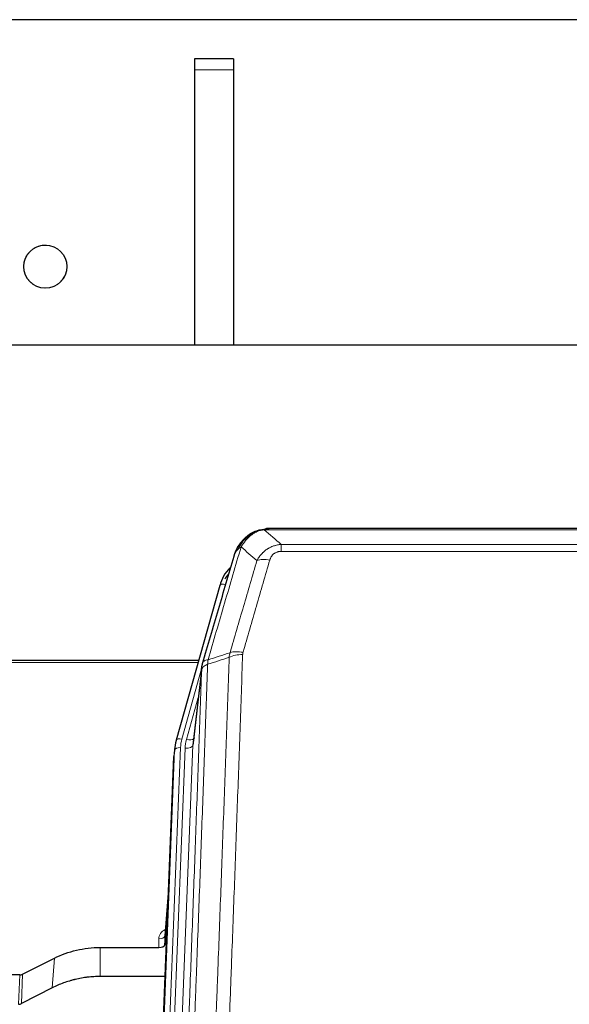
# Model space of a CAD drawing. Header units: inches. Extents: x 0 to 29700, y -16 to 21000.
# Tile 45 of 256: x 3765 to 4045, y 10757 to 11260. Entities that reach past the tile are written whole.
import ezdxf

# ---------------------------------------------------------------- set-up
doc = ezdxf.new("R2010")
doc.units = ezdxf.units.IN
doc.layers.add('1', color=7, linetype='Continuous', true_color=0xffffff)

msp = doc.modelspace()

# ---------------------------------------------------------------- linework, layer by layer
at = {"layer": '1', "color": 2, "linetype": 'Continuous', "lineweight": 25}
for p, q in [((7092.741, 11259.722), (3518.061, 11259.722)), ((7092.741, 11259.722), (3518.061, 11259.722)), ((3853.901, 11239.722), (3853.901, 11234.064)), ((3873.901, 11239.722), (3853.901, 11239.722)), ((3853.901, 11239.722), (3853.901, 11234.064)), ((3873.901, 11239.722), (3853.901, 11239.722)), ((3873.901, 11239.722), (3873.901, 11234.064)), ((3873.901, 11239.722), (3873.901, 11234.064)), ((3853.901, 11234.064), (3853.901, 11093.72)), ((3853.901, 11234.064), (3853.901, 11093.72)), ((3873.901, 11234.064), (3873.901, 11093.72)), ((3873.901, 11234.064), (3873.901, 11093.72)), ((4334.401, 11093.718), (2959.401, 11093.718)), ((3884.899, 10998.615), (3884.799, 10998.587)), ((4109.962, 11000.091), (3891.841, 11000.091)), ((3866.848, 10971), (3844.674, 10892.113)), ((3856.121, 10932.829), (3721.901, 10932.829)), ((3857.71, 10929.312), (3853.294, 10890.793)), ((3844.674, 10892.113), (3844.655, 10892.017)), ((3843.993, 10888.651), (3843.619, 10885.392)), ((3830.379, 10550.606), (3843.497, 10883.808)), ((3841.006, 10820.536), (3838.799, 10792.337)), ((3838.803, 10787.58), (3840.625, 10810.862)), ((3838.792, 10792.157), (3838.803, 10787.58)), ((3805.901, 10786.33), (3835.804, 10786.33)), ((3766.357, 10772.67), (3782.522, 10780.844)), ((3764.859, 10772.318), (3721.901, 10772.318)), ((3839.076, 10771.52), (3805.901, 10771.52)), ((3781.466, 10765.712), (3765.787, 10757.684))]:
    msp.add_line(p, q, dxfattribs=at)
at = {"layer": '1', "color": 110, "linetype": 'Continuous', "lineweight": 13}
for p, q in [((3873.901, 11234.064), (3853.901, 11234.064)), ((3873.901, 11234.064), (3853.901, 11234.064)), ((3884.799, 10998.587), (3884.73, 10998.43)), ((4112.304, 10999.429), (3889.499, 10999.429)), ((3898.23, 10991.961), (3898.23, 10988.427)), ((3898.23, 10991.961), (4103.573, 10991.961)), ((4103.573, 10988.427), (3898.23, 10988.427)), ((3869.736, 10971.573), (3865.01, 10954.762)), ((3855.834, 10931.799), (3721.901, 10931.799)), ((3857.635, 10928.521), (3847.562, 10892.687)), ((3857.581, 10927.801), (3853.204, 10889.62)), ((3855.935, 10913.832), (3849.909, 10892.394)), ((3830.76, 10554.044), (3843.871, 10887.066)), ((3846.865, 10888.286), (3833.754, 10555.264)), ((3836.146, 10556.099), (3849.212, 10887.993)), ((3853.204, 10889.62), (3840.138, 10557.726)), ((3843.871, 10887.066), (3843.497, 10883.808)), ((3840.999, 10820.344), (3838.792, 10792.157)), ((3835.804, 10786.33), (3835.794, 10790.746)), ((3805.901, 10786.33), (3805.901, 10771.52)), ((3782.522, 10780.844), (3781.466, 10765.712)), ((3764.288, 10757.328), (3764.859, 10772.318)), ((3766.357, 10772.67), (3765.787, 10757.684))]:
    msp.add_line(p, q, dxfattribs=at)
at = {"layer": '1', "color": 2, "linetype": 'Continuous', "lineweight": 25}
msp.add_circle((3777.901, 11133.722), 11, dxfattribs=at)
at = {"layer": '1', "color": 120, "linetype": 'Continuous', "lineweight": 13}
msp.add_arc((3777.901, 11133.722), 11, 75, 345, dxfattribs=at)
at = {"layer": '1', "color": 110, "linetype": 'Continuous', "lineweight": 13}
for centre, major_axis, ratio, start_param, end_param in [((3892.383, 10978.206), (-9.598, 2.808), 0.562843, 4.8755761, 5.6185342), ((3869.736, 10970.188), (-2.888, 0.812), 0.4480327, 4.837666, 6.2831701), ((3878.722, 10931.323), (9.604, -2.788), 0.5442898, 1.7274916, 2.473129), ((3878.534, 10930.15), (9.994, -0.345), 0.559112, 1.5901207, 2.34753), ((3847.562, 10891.302), (-2.888, 0.812), 0.4480327, 4.837666, 6.2831701), ((3870.883, 10887.536), (24.033, -0.038), 0.8858289, 2.8989744, 3.1081259), ((3873.23, 10887.243), (24.033, -0.038), 0.8858289, 2.8989744, 3.1081259), ((3849.909, 10894.241), (-3.851, 1.082), 0.4480327, 1.6960734, 2.8915811), ((3846.865, 10886.901), (-2.998, 0.118), 0.4614673, 4.7305545, 6.248991), ((3849.212, 10889.84), (-3.997, 0.157), 0.4614673, 1.5889619, 3.1073983), ((3841.797, 10790.746), (6.003, -0.046), 0.8757409, 2.0547277, 3.1504318), ((3835.794, 10792.2), (3, 0.007), 0.4848086, 4.7112485, 6.2484184)]:
    msp.add_ellipse(centre, major_axis=major_axis, ratio=ratio, start_param=start_param, end_param=end_param, dxfattribs=at)
at = {"layer": '1', "color": 2, "linetype": 'Continuous', "lineweight": 25}
for centre, major_axis, ratio, start_param, end_param in [((3893.043, 10964.986), (27.014, -0.465), 0.8900028, 2.4807803, 2.912319), ((3893.315, 10963.023), (27.01, -0.107), 0.887218, 2.5307749, 2.6592621), ((3870.883, 10886.15), (27.027, -0.37), 0.8864308, 2.9096812, 3.1188327), ((3873.23, 10889.09), (-20.035, -0.399), 0.8846078, 6.0216334, 6.2307848), ((3835.805, 10787.624), (-3, 0), 0.4313147, 1.5706417, 3.1078116), ((3764.856, 10774.947), (3, -0.011), 0.8761328, 4.7166989, 5.239903), ((3764.287, 10759.991), (3, -0.007), 0.8874311, 4.7150805, 5.2382846)]:
    msp.add_ellipse(centre, major_axis=major_axis, ratio=ratio, start_param=start_param, end_param=end_param, dxfattribs=at)
for points, knots in [([(3879.687, 10994.704), (3879.873, 10994.899), (3880.062, 10995.089), (3880.834, 10995.832), (3881.444, 10996.348), (3882.713, 10997.286), (3883.373, 10997.708), (3884.274, 10998.201), (3884.502, 10998.318), (3884.73, 10998.43)], [0, 0, 0, 0, 0.125, 0.125, 0.5, 0.5, 0.875, 0.875, 1, 1, 1, 1]), ([(3884.73, 10998.43), (3885.188, 10998.653), (3885.652, 10998.852), (3887.522, 10999.554), (3888.959, 10999.86), (3890.369, 10999.949)], [0, 0, 0, 0, 0.25, 0.25, 1, 1, 1, 1]), ([(3884.899, 10998.615), (3885.477, 10998.865), (3886.065, 10999.084), (3886.746, 10999.299), (3886.833, 10999.326), (3886.921, 10999.352)], [0, 0, 0, 0, 0.8717446, 0.8717446, 1, 1, 1, 1]), ([(3892.041, 11000.089), (3892.026, 11000.089), (3891.998, 11000.09), (3891.957, 11000.09), (3891.916, 11000.091), (3891.877, 11000.091), (3891.838, 11000.091), (3891.801, 11000.091), (3891.765, 11000.091), (3891.729, 11000.091), (3891.695, 11000.09), (3891.662, 11000.089), (3891.63, 11000.089), (3891.599, 11000.088), (3891.569, 11000.087), (3891.54, 11000.086), (3891.512, 11000.085), (3891.485, 11000.084), (3891.459, 11000.083), (3891.435, 11000.082), (3891.411, 11000.08), (3891.388, 11000.079), (3891.367, 11000.078), (3891.346, 11000.077), (3891.327, 11000.076), (3891.308, 11000.075), (3891.291, 11000.074), (3891.275, 11000.072), (3891.259, 11000.071), (3891.245, 11000.07), (3891.232, 11000.07), (3891.22, 11000.069), (3891.209, 11000.068), (3891.199, 11000.067), (3891.19, 11000.066), (3891.182, 11000.066), (3891.176, 11000.065), (3891.17, 11000.065), (3891.165, 11000.064), (3891.153, 11000.063), (3891.132, 11000.062), (3891.103, 11000.059), (3891.074, 11000.057), (3891.046, 11000.054), (3891.018, 11000.051), (3890.99, 11000.048), (3890.963, 11000.045), (3890.936, 11000.042), (3890.91, 11000.039), (3890.883, 11000.036), (3890.857, 11000.033), (3890.832, 11000.029), (3890.806, 11000.026), (3890.781, 11000.023), (3890.757, 11000.019), (3890.732, 11000.016), (3890.708, 11000.012), (3890.685, 11000.008), (3890.661, 11000.005), (3890.638, 11000.001), (3890.616, 10999.997), (3890.593, 10999.993), (3890.571, 10999.99), (3890.55, 10999.986), (3890.528, 10999.982), (3890.507, 10999.978), (3890.487, 10999.974), (3890.466, 10999.97), (3890.446, 10999.966), (3890.426, 10999.961), (3890.407, 10999.957), (3890.388, 10999.953), (3890.376, 10999.95), (3890.369, 10999.949)], [0, 0, 0, 0, 0.0247661, 0.0489206, 0.0724636, 0.0953949, 0.1177147, 0.1394229, 0.1605195, 0.1810045, 0.2008779, 0.2201398, 0.23879, 0.2568287, 0.2742558, 0.2910713, 0.3072753, 0.3228676, 0.3378484, 0.3522176, 0.3659752, 0.3791212, 0.3916556, 0.4035785, 0.4148897, 0.4255894, 0.4356775, 0.445154, 0.454019, 0.4622723, 0.4699141, 0.4769443, 0.4833629, 0.48917, 0.4943654, 0.4989493, 0.5029216, 0.5062824, 0.5090316, 0.5111692, 0.5284651, 0.5456049, 0.5625886, 0.5794163, 0.5960881, 0.612604, 0.6289642, 0.6451687, 0.6612176, 0.6771111, 0.6928491, 0.7084319, 0.7238594, 0.7391318, 0.7542492, 0.7692118, 0.7840195, 0.7986726, 0.8131712, 0.8275153, 0.8417051, 0.8557408, 0.8696224, 0.8833501, 0.8969241, 0.9103445, 0.9236114, 0.936725, 0.9496856, 0.9624932, 0.975148, 0.9876502, 1, 1, 1, 1]), ([(3874.179, 10986.021), (3874.185, 10986.043), (3874.197, 10986.087), (3874.215, 10986.153), (3874.233, 10986.218), (3874.252, 10986.283), (3874.27, 10986.348), (3874.289, 10986.413), (3874.308, 10986.478), (3874.327, 10986.542), (3874.347, 10986.606), (3874.366, 10986.669), (3874.386, 10986.733), (3874.405, 10986.796), (3874.425, 10986.858), (3874.445, 10986.921), (3874.466, 10986.983), (3874.486, 10987.045), (3874.507, 10987.107), (3874.527, 10987.168), (3874.548, 10987.229), (3874.569, 10987.29), (3874.59, 10987.35), (3874.611, 10987.41), (3874.633, 10987.47), (3874.654, 10987.53), (3874.676, 10987.589), (3874.697, 10987.648), (3874.719, 10987.707), (3874.741, 10987.765), (3874.763, 10987.823), (3874.786, 10987.881), (3874.808, 10987.939), (3874.83, 10987.996), (3874.853, 10988.053), (3874.876, 10988.11), (3874.898, 10988.166), (3874.921, 10988.223), (3874.944, 10988.278), (3874.967, 10988.334), (3874.99, 10988.389), (3875.013, 10988.444), (3875.037, 10988.499), (3875.06, 10988.554), (3875.084, 10988.608), (3875.107, 10988.662), (3875.131, 10988.715), (3875.154, 10988.769), (3875.178, 10988.822), (3875.202, 10988.874), (3875.226, 10988.927), (3875.25, 10988.979), (3875.274, 10989.031), (3875.298, 10989.083), (3875.322, 10989.134), (3875.347, 10989.185), (3875.371, 10989.236), (3875.395, 10989.287), (3875.42, 10989.337), (3875.444, 10989.387), (3875.469, 10989.436), (3875.493, 10989.486), (3875.518, 10989.535), (3875.542, 10989.584), (3875.567, 10989.632), (3875.592, 10989.681), (3875.617, 10989.729), (3875.641, 10989.777), (3875.666, 10989.824), (3875.691, 10989.871), (3875.716, 10989.918), (3875.741, 10989.965), (3875.766, 10990.011), (3875.791, 10990.058), (3875.816, 10990.103), (3875.841, 10990.149), (3875.866, 10990.194), (3875.891, 10990.239), (3875.916, 10990.284), (3875.941, 10990.329), (3875.966, 10990.373), (3875.991, 10990.417), (3876.016, 10990.461), (3876.041, 10990.504), (3876.066, 10990.547), (3876.091, 10990.59), (3876.116, 10990.633), (3876.141, 10990.675), (3876.167, 10990.718), (3876.192, 10990.759), (3876.217, 10990.801), (3876.242, 10990.842), (3876.267, 10990.884), (3876.292, 10990.924), (3876.317, 10990.965), (3876.342, 10991.005), (3876.367, 10991.045), (3876.392, 10991.085), (3876.417, 10991.125), (3876.441, 10991.164), (3876.466, 10991.203), (3876.491, 10991.242), (3876.516, 10991.28), (3876.541, 10991.319), (3876.566, 10991.357), (3876.59, 10991.394), (3876.615, 10991.432), (3876.64, 10991.469), (3876.664, 10991.506), (3876.689, 10991.543), (3876.713, 10991.58), (3876.738, 10991.616), (3876.762, 10991.652), (3876.787, 10991.688), (3876.811, 10991.723), (3876.835, 10991.758), (3876.86, 10991.794), (3876.884, 10991.828), (3876.908, 10991.863), (3876.932, 10991.897), (3876.956, 10991.931), (3876.98, 10991.965), (3877.004, 10991.999), (3877.028, 10992.032), (3877.052, 10992.065), (3877.075, 10992.098), (3877.099, 10992.131), (3877.123, 10992.163), (3877.146, 10992.195), (3877.17, 10992.227), (3877.193, 10992.259), (3877.216, 10992.29), (3877.24, 10992.322), (3877.263, 10992.353), (3877.286, 10992.383), (3877.309, 10992.414), (3877.332, 10992.444), (3877.355, 10992.474), (3877.377, 10992.504), (3877.4, 10992.534), (3877.423, 10992.563), (3877.445, 10992.592), (3877.468, 10992.621), (3877.49, 10992.65), (3877.512, 10992.678), (3877.535, 10992.707), (3877.557, 10992.735), (3877.579, 10992.763), (3877.601, 10992.79), (3877.623, 10992.817), (3877.644, 10992.845), (3877.666, 10992.872), (3877.688, 10992.898), (3877.709, 10992.925), (3877.73, 10992.951), (3877.752, 10992.977), (3877.773, 10993.003), (3877.794, 10993.028), (3877.815, 10993.054), (3877.836, 10993.079), (3877.856, 10993.104), (3877.877, 10993.129), (3877.898, 10993.153), (3877.918, 10993.178), (3877.938, 10993.202), (3877.959, 10993.226), (3877.979, 10993.249), (3877.999, 10993.273), (3878.019, 10993.296), (3878.038, 10993.319), (3878.058, 10993.342), (3878.078, 10993.365), (3878.097, 10993.387), (3878.116, 10993.409), (3878.135, 10993.431), (3878.155, 10993.453), (3878.173, 10993.475), (3878.192, 10993.496), (3878.205, 10993.51), (3878.211, 10993.517)], [0, 0, 0, 0, 0.0080212, 0.0160154, 0.0239827, 0.0319231, 0.0398365, 0.0477229, 0.0555824, 0.0634149, 0.0712205, 0.0789992, 0.0867509, 0.0944756, 0.1021734, 0.1098443, 0.1174881, 0.1251051, 0.1326951, 0.1402581, 0.1477942, 0.1553034, 0.1627856, 0.1702408, 0.1776691, 0.1850704, 0.1924448, 0.1997923, 0.2071128, 0.2144063, 0.2216729, 0.2289126, 0.2361253, 0.243311, 0.2504698, 0.2576016, 0.2647065, 0.2717845, 0.2788355, 0.2858595, 0.2928566, 0.2998268, 0.30677, 0.3136862, 0.3205755, 0.3274379, 0.3342733, 0.3410817, 0.3478632, 0.3546178, 0.3613454, 0.3680461, 0.3747198, 0.3813665, 0.3879863, 0.3945792, 0.4011451, 0.4076841, 0.4141961, 0.4206811, 0.4271393, 0.4335704, 0.4399746, 0.4463519, 0.4527022, 0.4590256, 0.465322, 0.4715915, 0.477834, 0.4840496, 0.4902382, 0.4963999, 0.5025346, 0.5086424, 0.5147232, 0.5207771, 0.526804, 0.532804, 0.5387771, 0.5447232, 0.5506423, 0.5565345, 0.5623997, 0.568238, 0.5740494, 0.5798338, 0.5855912, 0.5913217, 0.5970253, 0.6027019, 0.6083515, 0.6139742, 0.61957, 0.6251388, 0.6306807, 0.6361956, 0.6416836, 0.6471446, 0.6525787, 0.6579858, 0.663366, 0.6687192, 0.6740455, 0.6793448, 0.6846172, 0.6898627, 0.6950812, 0.7002727, 0.7054373, 0.710575, 0.7156857, 0.7207694, 0.7258262, 0.7308561, 0.735859, 0.740835, 0.745784, 0.7507061, 0.7556012, 0.7604694, 0.7653107, 0.7701249, 0.7749123, 0.7796727, 0.7844061, 0.7891127, 0.7937922, 0.7984448, 0.8030705, 0.8076692, 0.812241, 0.8167858, 0.8213037, 0.8257947, 0.8302587, 0.8346957, 0.8391058, 0.843489, 0.8478452, 0.8521745, 0.8564768, 0.8607522, 0.8650006, 0.8692221, 0.8734166, 0.8775842, 0.8817249, 0.8858386, 0.8899254, 0.8939852, 0.8980181, 0.902024, 0.906003, 0.909955, 0.9138802, 0.9177783, 0.9216495, 0.9254938, 0.9293111, 0.9331015, 0.936865, 0.9406015, 0.944311, 0.9479937, 0.9516493, 0.9552781, 0.9588799, 0.9624547, 0.9660026, 0.9695236, 0.9730176, 0.9764847, 0.9799249, 0.9833381, 0.9867243, 0.9900837, 0.993416, 0.9967215, 1, 1, 1, 1]), ([(3874.818, 10987.795), (3875.431, 10989.535), (3876.327, 10991.223), (3877.856, 10993.259), (3878.266, 10993.75), (3878.701, 10994.219)], [0, 0, 0, 0, 0.75, 0.75, 1, 1, 1, 1]), ([(3878.322, 10993.749), (3878.378, 10993.851), (3878.447, 10993.954), (3878.583, 10994.11), (3878.639, 10994.166), (3878.701, 10994.219)], [0, 0, 0, 0, 0.6295096, 0.6295096, 1, 1, 1, 1]), ([(3878.701, 10994.219), (3878.919, 10994.454), (3879.142, 10994.683), (3880.016, 10995.533), (3880.706, 10996.114), (3881.433, 10996.64)], [0, 0, 0, 0, 0.2626999, 0.2626999, 1, 1, 1, 1]), ([(3874.179, 10986.021), (3874.264, 10986.481), (3874.406, 10986.932), (3874.669, 10987.511), (3874.741, 10987.654), (3874.818, 10987.795)], [0, 0, 0, 0, 0.75, 0.75, 1, 1, 1, 1]), ([(3858.137, 10931.251), (3860.823, 10940.462), (3863.502, 10949.632), (3867.513, 10963.325), (3868.849, 10967.879), (3871.516, 10976.965), (3872.849, 10981.498), (3874.179, 10986.021)], [0, 0, 0, 0, 0.5, 0.5, 0.75, 0.75, 1, 1, 1, 1]), ([(3857.581, 10927.801), (3857.581, 10927.811), (3857.582, 10927.851), (3857.586, 10927.937), (3857.593, 10928.077), (3857.604, 10928.269), (3857.623, 10928.516), (3857.652, 10928.815), (3857.693, 10929.166), (3857.737, 10929.466), (3857.776, 10929.697), (3857.801, 10929.84), (3857.827, 10929.979), (3857.854, 10930.115), (3857.882, 10930.246), (3857.909, 10930.373), (3857.938, 10930.496), (3857.966, 10930.616), (3857.994, 10930.731), (3858.023, 10930.843), (3858.052, 10930.95), (3858.08, 10931.054), (3858.108, 10931.154), (3858.127, 10931.219), (3858.137, 10931.251)], [0, 0, 0, 0, 0.0092499, 0.0337179, 0.073404, 0.128308, 0.1984299, 0.2837694, 0.3843264, 0.5001005, 0.5424888, 0.5838484, 0.6241794, 0.6634821, 0.7017567, 0.7390032, 0.7752221, 0.8104134, 0.8445775, 0.8777146, 0.909825, 0.9409091, 0.9709673, 1, 1, 1, 1]), ([(3782.522, 10780.844), (3786.055, 10782.631), (3789.857, 10784.01), (3797.74, 10785.859), (3801.82, 10786.33), (3805.901, 10786.33)], [0, 0, 0, 0, 0.5, 0.5, 1, 1, 1, 1]), ([(3805.901, 10771.52), (3804.831, 10771.52), (3802.696, 10771.458), (3800.571, 10771.271), (3799.245, 10771.116), (3798.98, 10771.083), (3798.451, 10771.014), (3797.66, 10770.903), (3796.872, 10770.776), (3795.301, 10770.499), (3794.261, 10770.283), (3793.099, 10770.006), (3792.97, 10769.975), (3792.713, 10769.912), (3792.327, 10769.815), (3791.431, 10769.581), (3790.671, 10769.364), (3789.161, 10768.908), (3787.174, 10768.243), (3785.24, 10767.466), (3783.332, 10766.632), (3782.392, 10766.187), (3781.466, 10765.712)], [0, 0, 0, 0, 0.125, 0.25, 0.25, 0.28125, 0.28125, 0.3125, 0.375, 0.375, 0.5, 0.5, 0.515625, 0.515625, 0.53125, 0.5625, 0.625, 0.625, 0.75, 0.875, 0.875, 1, 1, 1, 1])]:
    msp.add_open_spline(points, degree=3, knots=knots, dxfattribs=at)
at = {"layer": '1', "color": 110, "linetype": 'Continuous', "lineweight": 13}
for points, knots in [([(3880.911, 10994.916), (3881.061, 10995.075), (3881.212, 10995.23), (3881.827, 10995.839), (3882.306, 10996.267), (3883.3, 10997.053), (3883.815, 10997.412), (3884.522, 10997.836), (3884.7, 10997.938), (3884.881, 10998.035)], [0, 0, 0, 0, 0.125, 0.125, 0.5, 0.5, 0.875, 0.875, 1, 1, 1, 1]), ([(3884.73, 10998.43), (3884.729, 10998.4), (3884.73, 10998.367), (3884.744, 10998.282), (3884.76, 10998.226), (3884.808, 10998.123), (3884.84, 10998.074), (3884.881, 10998.035)], [0, 0, 0, 0, 0.25, 0.25, 0.625, 0.625, 1, 1, 1, 1]), ([(3884.881, 10998.035), (3885.241, 10998.23), (3885.608, 10998.406), (3887.102, 10999.033), (3888.278, 10999.327), (3889.499, 10999.429)], [0, 0, 0, 0, 0.25, 0.25, 1, 1, 1, 1]), ([(3890.369, 10999.949), (3890.361, 10999.947), (3890.345, 10999.943), (3890.322, 10999.938), (3890.298, 10999.932), (3890.275, 10999.926), (3890.253, 10999.92), (3890.231, 10999.915), (3890.209, 10999.908), (3890.187, 10999.902), (3890.166, 10999.896), (3890.145, 10999.89), (3890.124, 10999.883), (3890.104, 10999.877), (3890.084, 10999.87), (3890.064, 10999.864), (3890.045, 10999.857), (3890.026, 10999.85), (3890.007, 10999.843), (3889.989, 10999.837), (3889.971, 10999.83), (3889.953, 10999.822), (3889.936, 10999.815), (3889.919, 10999.808), (3889.902, 10999.801), (3889.886, 10999.793), (3889.87, 10999.786), (3889.854, 10999.778), (3889.839, 10999.771), (3889.824, 10999.763), (3889.809, 10999.755), (3889.795, 10999.748), (3889.781, 10999.74), (3889.767, 10999.732), (3889.754, 10999.724), (3889.74, 10999.716), (3889.728, 10999.708), (3889.715, 10999.699), (3889.703, 10999.691), (3889.692, 10999.683), (3889.68, 10999.675), (3889.669, 10999.666), (3889.659, 10999.658), (3889.648, 10999.649), (3889.638, 10999.641), (3889.628, 10999.632), (3889.619, 10999.623), (3889.61, 10999.614), (3889.601, 10999.606), (3889.593, 10999.597), (3889.585, 10999.588), (3889.577, 10999.579), (3889.57, 10999.57), (3889.563, 10999.561), (3889.556, 10999.552), (3889.549, 10999.542), (3889.543, 10999.533), (3889.538, 10999.524), (3889.532, 10999.515), (3889.527, 10999.505), (3889.522, 10999.496), (3889.518, 10999.486), (3889.514, 10999.477), (3889.51, 10999.467), (3889.507, 10999.458), (3889.504, 10999.448), (3889.501, 10999.438), (3889.499, 10999.432), (3889.499, 10999.429)], [0, 0, 0, 0, 0.0185022, 0.0368847, 0.0551481, 0.073293, 0.0913199, 0.1092294, 0.1270222, 0.1446988, 0.1622598, 0.1797059, 0.1970378, 0.2142561, 0.2313614, 0.2483544, 0.265236, 0.2820066, 0.2986672, 0.3152184, 0.331661, 0.3479958, 0.3642235, 0.380345, 0.3963611, 0.4122725, 0.4280803, 0.4437851, 0.459388, 0.4748898, 0.4902915, 0.5055939, 0.5207981, 0.535905, 0.5509156, 0.565831, 0.5806521, 0.5953801, 0.6100159, 0.6245607, 0.6390157, 0.6533819, 0.6676604, 0.6818526, 0.6959596, 0.7099825, 0.7239227, 0.7377815, 0.75156, 0.7652597, 0.7788818, 0.7924277, 0.8058989, 0.8192966, 0.8326224, 0.8458776, 0.8590638, 0.8721825, 0.8852351, 0.8982233, 0.9111485, 0.9240124, 0.9368166, 0.9495628, 0.9622525, 0.9748874, 0.9874694, 1, 1, 1, 1]), ([(3876.029, 10989.379), (3876.727, 10990.832), (3877.598, 10992.226), (3878.959, 10993.909), (3879.316, 10994.315), (3879.687, 10994.704)], [0, 0, 0, 0, 0.75, 0.75, 1, 1, 1, 1]), ([(3877.736, 10990.71), (3878.429, 10991.825), (3879.195, 10992.922), (3880.322, 10994.272), (3880.612, 10994.6), (3880.911, 10994.916)], [0, 0, 0, 0, 0.75, 0.75, 1, 1, 1, 1]), ([(3878.701, 10994.219), (3878.732, 10994.246), (3878.764, 10994.272), (3878.899, 10994.373), (3879.012, 10994.443), (3879.261, 10994.565), (3879.397, 10994.617), (3879.589, 10994.677), (3879.638, 10994.691), (3879.687, 10994.704)], [0, 0, 0, 0, 0.125, 0.125, 0.5, 0.5, 0.875, 0.875, 1, 1, 1, 1]), ([(3879.687, 10994.704), (3879.786, 10994.73), (3879.887, 10994.753), (3880.144, 10994.804), (3880.301, 10994.828), (3880.612, 10994.872), (3880.765, 10994.892), (3880.911, 10994.916)], [0, 0, 0, 0, 0.25, 0.25, 0.625, 0.625, 1, 1, 1, 1]), ([(3877.736, 10990.71), (3876.338, 10985.955), (3874.939, 10981.189), (3872.136, 10971.633), (3870.733, 10966.843), (3866.52, 10952.44), (3863.704, 10942.793), (3860.882, 10933.1)], [0, 0, 0, 0, 0.25, 0.25, 0.5, 0.5, 1, 1, 1, 1]), ([(3874.818, 10987.795), (3874.857, 10987.865), (3874.898, 10987.935), (3875.065, 10988.213), (3875.204, 10988.417), (3875.508, 10988.813), (3875.672, 10989.007), (3875.907, 10989.256), (3875.967, 10989.318), (3876.029, 10989.379)], [0, 0, 0, 0, 0.125, 0.125, 0.5, 0.5, 0.875, 0.875, 1, 1, 1, 1]), ([(3876.029, 10989.379), (3876.152, 10989.501), (3876.28, 10989.621), (3876.612, 10989.913), (3876.823, 10990.081), (3877.264, 10990.406), (3877.495, 10990.561), (3877.736, 10990.71)], [0, 0, 0, 0, 0.25, 0.25, 0.625, 0.625, 1, 1, 1, 1]), ([(3885.803, 10983.747), (3886.101, 10984.315), (3886.427, 10984.862), (3887.14, 10985.914), (3887.526, 10986.418), (3888.155, 10987.14), (3888.427, 10987.434), (3888.712, 10987.719), (3888.827, 10987.832), (3888.885, 10987.888), (3889.061, 10988.054), (3889.179, 10988.164), (3889.782, 10988.699), (3890.291, 10989.096), (3890.963, 10989.551), (3891.099, 10989.64), (3891.306, 10989.77), (3891.376, 10989.812), (3891.516, 10989.897), (3891.586, 10989.938), (3891.938, 10990.143), (3892.225, 10990.297), (3893.101, 10990.731), (3893.706, 10990.981), (3894.409, 10991.218), (3894.488, 10991.244), (3894.645, 10991.294), (3894.725, 10991.318), (3894.963, 10991.39), (3895.122, 10991.435), (3895.602, 10991.562), (3895.924, 10991.636), (3896.899, 10991.827), (3897.56, 10991.914), (3898.23, 10991.961)], [0, 0, 0, 0, 0.125, 0.125, 0.25, 0.25, 0.3125, 0.328125, 0.328125, 0.34375, 0.34375, 0.375, 0.375, 0.5, 0.5, 0.53125, 0.53125, 0.546875, 0.546875, 0.5625, 0.5625, 0.625, 0.625, 0.75, 0.75, 0.765625, 0.765625, 0.78125, 0.78125, 0.8125, 0.8125, 0.875, 0.875, 1, 1, 1, 1]), ([(3892.383, 10983.992), (3892.404, 10984.064), (3892.426, 10984.136), (3892.472, 10984.28), (3892.496, 10984.351), (3892.572, 10984.564), (3892.626, 10984.705), (3892.744, 10984.983), (3892.808, 10985.121), (3892.944, 10985.392), (3893.018, 10985.526), (3893.175, 10985.79), (3893.259, 10985.921), (3893.394, 10986.113), (3893.441, 10986.176), (3893.537, 10986.302), (3893.587, 10986.365), (3893.741, 10986.549), (3893.849, 10986.668), (3894.077, 10986.897), (3894.196, 10987.007), (3894.386, 10987.166), (3894.483, 10987.244), (3894.584, 10987.319), (3894.652, 10987.368), (3894.687, 10987.393), (3894.861, 10987.513), (3895.006, 10987.602), (3895.453, 10987.851), (3895.769, 10987.99), (3896.19, 10988.13), (3896.275, 10988.156), (3896.448, 10988.205), (3896.535, 10988.227), (3896.796, 10988.289), (3896.972, 10988.323), (3897.327, 10988.376), (3897.506, 10988.395), (3897.866, 10988.421), (3898.047, 10988.427), (3898.23, 10988.427)], [0, 0, 0, 0, 0.03125, 0.03125, 0.0625, 0.0625, 0.125, 0.125, 0.1875, 0.1875, 0.25, 0.25, 0.3125, 0.3125, 0.34375, 0.34375, 0.375, 0.375, 0.4375, 0.4375, 0.5, 0.5, 0.53125, 0.546875, 0.546875, 0.5625, 0.5625, 0.625, 0.625, 0.75, 0.75, 0.78125, 0.78125, 0.8125, 0.8125, 0.875, 0.875, 0.9375, 0.9375, 1, 1, 1, 1]), ([(3872.125, 10936.75), (3874.414, 10944.643), (3876.698, 10952.506), (3880.117, 10964.256), (3881.256, 10968.165), (3883.531, 10975.968), (3884.668, 10979.861), (3885.803, 10983.747)], [0, 0, 0, 0, 0.5, 0.5, 0.75, 0.75, 1, 1, 1, 1]), ([(3892.383, 10983.992), (3891.249, 10980.1), (3890.114, 10976.2), (3887.841, 10968.385), (3886.704, 10964.47), (3883.289, 10952.702), (3881.007, 10944.826), (3878.722, 10936.921)], [0, 0, 0, 0, 0.25, 0.25, 0.5, 0.5, 1, 1, 1, 1]), ([(3860.882, 10933.1), (3860.473, 10933.065), (3860.101, 10932.996), (3859.442, 10932.792), (3859.157, 10932.658), (3858.685, 10932.336), (3858.499, 10932.148), (3858.236, 10931.728), (3858.158, 10931.497), (3858.137, 10931.251)], [0, 0, 0, 0, 0.25, 0.25, 0.5, 0.5, 0.75, 0.75, 1, 1, 1, 1]), ([(3859.693, 10615.78), (3860.251, 10629.593), (3861.353, 10657.088), (3862.963, 10697.94), (3864.006, 10724.914), (3864.778, 10745.047), (3865.161, 10755.089), (3865.54, 10765.094), (3865.791, 10771.756), (3865.917, 10775.083), (3866.541, 10791.697), (3867.033, 10804.918), (3867.759, 10824.642), (3867.999, 10831.198), (3868.476, 10844.272), (3868.712, 10850.79), (3869.415, 10870.288), (3870.337, 10896.135), (3871.228, 10921.68), (3871.667, 10934.378)], [0, 0, 0, 0, 0.125, 0.25, 0.375, 0.375, 0.4375, 0.46875, 0.46875, 0.5, 0.5, 0.625, 0.625, 0.6875, 0.6875, 0.75, 0.75, 0.875, 1, 1, 1, 1]), ([(3860.67, 10930.809), (3860.691, 10931.21), (3860.706, 10931.597), (3860.764, 10932.355), (3860.807, 10932.727), (3860.882, 10933.1)], [0, 0, 0, 0, 0.5, 0.5, 1, 1, 1, 1]), ([(3878.534, 10935.744), (3878.097, 10923.03), (3877.206, 10897.452), (3876.286, 10871.573), (3875.584, 10852.05), (3875.348, 10845.523), (3874.872, 10832.432), (3874.632, 10825.868), (3873.907, 10806.119), (3873.415, 10792.882), (3872.792, 10776.246), (3872.667, 10772.915), (3872.415, 10766.245), (3872.037, 10756.227), (3871.655, 10746.172), (3870.884, 10726.014), (3869.842, 10699.005), (3868.234, 10658.101), (3867.133, 10630.571), (3866.576, 10616.741)], [0, 0, 0, 0, 0.125, 0.25, 0.25, 0.3125, 0.3125, 0.375, 0.375, 0.5, 0.5, 0.53125, 0.53125, 0.5625, 0.625, 0.625, 0.75, 0.875, 1, 1, 1, 1]), ([(3878.534, 10935.744), (3878.541, 10935.943), (3878.56, 10936.14), (3878.622, 10936.533), (3878.666, 10936.727), (3878.722, 10936.921)], [0, 0, 0, 0, 0.5, 0.5, 1, 1, 1, 1]), ([(3845.385, 10605.132), (3845.955, 10619.132), (3847.08, 10647), (3848.174, 10674.603), (3848.983, 10695.207), (3849.385, 10705.484), (3849.849, 10717.431), (3850.046, 10722.542), (3850.178, 10725.947), (3850.244, 10727.649), (3850.571, 10736.151), (3850.962, 10746.327), (3851.412, 10758.152), (3851.604, 10763.21), (3851.732, 10766.58), (3851.795, 10768.264), (3852.368, 10783.408), (3853.369, 10810.177), (3854.824, 10849.87), (3856.23, 10889.104), (3857.136, 10914.953), (3857.581, 10927.801)], [0, 0, 0, 0, 0.125, 0.25, 0.25, 0.3125, 0.34375, 0.359375, 0.359375, 0.375, 0.375, 0.4375, 0.46875, 0.484375, 0.484375, 0.5, 0.5, 0.625, 0.75, 0.875, 1, 1, 1, 1]), ([(3860.67, 10930.809), (3860.614, 10929.197), (3860.558, 10927.584), (3860.446, 10924.355), (3860.278, 10919.507), (3859.882, 10908.172), (3859.539, 10898.413), (3858.845, 10878.836), (3857.905, 10852.58), (3856.447, 10812.735), (3855.442, 10785.865), (3854.868, 10770.663), (3854.805, 10768.973), (3854.677, 10765.59), (3854.484, 10760.513), (3854.033, 10748.642), (3853.641, 10738.428), (3853.313, 10729.893), (3853.247, 10728.185), (3853.115, 10724.767), (3852.917, 10719.637), (3852.451, 10707.645), (3852.049, 10697.329), (3851.237, 10676.647), (3850.14, 10648.939), (3849.012, 10620.966), (3848.441, 10606.913)], [0, 0, 0, 0, 0.015625, 0.015625, 0.03125, 0.0625, 0.125, 0.125, 0.25, 0.375, 0.5, 0.5, 0.515625, 0.515625, 0.53125, 0.5625, 0.625, 0.625, 0.640625, 0.640625, 0.65625, 0.6875, 0.75, 0.75, 0.875, 1, 1, 1, 1]), ([(3860.67, 10930.809), (3860.657, 10930.804), (3860.632, 10930.795), (3860.594, 10930.78), (3860.556, 10930.766), (3860.518, 10930.751), (3860.479, 10930.736), (3860.441, 10930.72), (3860.402, 10930.704), (3860.364, 10930.688), (3860.325, 10930.672), (3860.286, 10930.656), (3860.247, 10930.639), (3860.208, 10930.622), (3860.169, 10930.604), (3860.13, 10930.587), (3860.091, 10930.569), (3860.052, 10930.551), (3860.013, 10930.532), (3859.974, 10930.513), (3859.935, 10930.494), (3859.895, 10930.475), (3859.856, 10930.455), (3859.817, 10930.435), (3859.778, 10930.415), (3859.738, 10930.394), (3859.699, 10930.373), (3859.66, 10930.352), (3859.621, 10930.33), (3859.582, 10930.308), (3859.543, 10930.286), (3859.504, 10930.264), (3859.466, 10930.241), (3859.427, 10930.218), (3859.388, 10930.194), (3859.35, 10930.171), (3859.311, 10930.146), (3859.273, 10930.122), (3859.235, 10930.097), (3859.197, 10930.072), (3859.159, 10930.047), (3859.122, 10930.021), (3859.084, 10929.995), (3859.047, 10929.968), (3859.01, 10929.941), (3858.973, 10929.914), (3858.936, 10929.887), (3858.9, 10929.859), (3858.863, 10929.831), (3858.827, 10929.802), (3858.792, 10929.773), (3858.756, 10929.744), (3858.721, 10929.715), (3858.686, 10929.685), (3858.652, 10929.654), (3858.617, 10929.624), (3858.583, 10929.593), (3858.55, 10929.561), (3858.517, 10929.53), (3858.481, 10929.495), (3858.444, 10929.459), (3858.406, 10929.419), (3858.369, 10929.38), (3858.332, 10929.34), (3858.296, 10929.3), (3858.261, 10929.26), (3858.227, 10929.22), (3858.193, 10929.179), (3858.161, 10929.138), (3858.129, 10929.097), (3858.098, 10929.056), (3858.068, 10929.015), (3858.039, 10928.973), (3858.011, 10928.931), (3857.983, 10928.89), (3857.956, 10928.848), (3857.931, 10928.805), (3857.906, 10928.763), (3857.882, 10928.72), (3857.859, 10928.678), (3857.836, 10928.635), (3857.815, 10928.592), (3857.794, 10928.549), (3857.775, 10928.506), (3857.756, 10928.462), (3857.738, 10928.419), (3857.721, 10928.375), (3857.705, 10928.332), (3857.69, 10928.288), (3857.675, 10928.244), (3857.662, 10928.2), (3857.649, 10928.156), (3857.637, 10928.112), (3857.627, 10928.068), (3857.617, 10928.023), (3857.608, 10927.979), (3857.599, 10927.934), (3857.592, 10927.89), (3857.586, 10927.845), (3857.582, 10927.815), (3857.581, 10927.801)], [0, 0, 0, 0, 0.0069372, 0.0139334, 0.0209887, 0.028103, 0.0352764, 0.0425088, 0.0498003, 0.0571509, 0.0645605, 0.0720292, 0.0795569, 0.0871437, 0.0947896, 0.1024945, 0.1102584, 0.1180815, 0.1259636, 0.1339048, 0.141905, 0.1499643, 0.1580827, 0.1662601, 0.1744966, 0.1827922, 0.1911468, 0.1995605, 0.2080333, 0.2165651, 0.225156, 0.233806, 0.2425151, 0.2512832, 0.2601104, 0.2689967, 0.277942, 0.2869465, 0.29601, 0.3051325, 0.3143142, 0.3235549, 0.3328547, 0.3422136, 0.3516315, 0.3611085, 0.3706446, 0.3802398, 0.3898941, 0.3996074, 0.4093798, 0.4192113, 0.4291019, 0.4390515, 0.4490602, 0.459128, 0.4692549, 0.4794409, 0.4896859, 0.4999901, 0.5124905, 0.524991, 0.5374914, 0.5499918, 0.5624922, 0.5749926, 0.587493, 0.5999934, 0.6124937, 0.6249941, 0.6374944, 0.6499948, 0.6624951, 0.6749954, 0.6874957, 0.699996, 0.7124963, 0.7249966, 0.7374968, 0.7499971, 0.7624973, 0.7749976, 0.7874978, 0.799998, 0.8124982, 0.8249984, 0.8374986, 0.8499988, 0.8624989, 0.8749991, 0.8874992, 0.8999993, 0.9124995, 0.9249996, 0.9374997, 0.9499998, 0.9624998, 0.9749999, 0.9875, 1, 1, 1, 1])]:
    msp.add_open_spline(points, degree=3, knots=knots, dxfattribs=at)
at = {"layer": '1', "color": 2, "linetype": 'Continuous', "lineweight": 25}
for points, degree in [([(3884.801, 10998.588), (3882.934, 10997.754), (3881.287, 10996.533)], 2), ([(3890.306, 11000.011), (3890.888, 11000.067), (3891.467, 11000.092), (3892.041, 11000.089)], 3)]:
    msp.add_open_spline(points, degree=degree, dxfattribs=at)
at = {"layer": '1', "color": 110, "linetype": 'Continuous', "lineweight": 13}
for points in [[(3889.499, 10999.429), (3892.392, 10996.937), (3895.302, 10994.447), (3898.23, 10991.961)], [(3885.803, 10983.747), (3883.099, 10986.066), (3880.41, 10988.387), (3877.736, 10990.71)], [(3871.667, 10934.378), (3868.001, 10933.186), (3864.335, 10931.997), (3860.67, 10930.809)], [(3860.882, 10933.1), (3864.629, 10934.315), (3868.377, 10935.531), (3872.125, 10936.75)], [(3871.667, 10934.378), (3871.707, 10934.785), (3871.825, 10935.587), (3872.013, 10936.366), (3872.125, 10936.75)]]:
    msp.add_open_spline(points, degree=3, dxfattribs=at)

doc.saveas('drawing.dxf')
